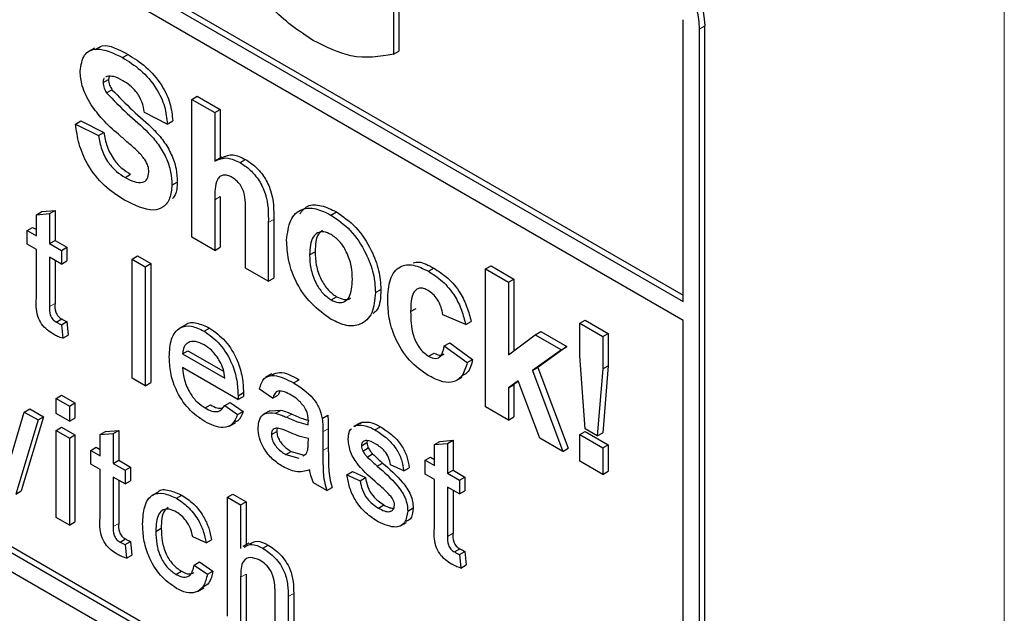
# Paper-space layout 'Blatt4' of a CAD drawing. Header units: millimetres. Extents: x 5 to 418, y 2 to 292.
# Tile 21 of 78: x 146.49 to 149.06, y 149.85 to 151.4. Entities that reach past the tile are written whole.
import ezdxf

# ---------------------------------------------------------------- set-up
doc = ezdxf.new("R2010")
doc.units = ezdxf.units.MM

psp = doc.layouts.new('Blatt4')

# ---------------------------------------------------------------- linework, layer by layer
at = {"color": 7, "linetype": 'Continuous', "lineweight": 18}
for p, q in [((149.0597, 145.4321), (149.0597, 159.0959)), ((148.2653, 151.3727), (148.2794, 151.3809)), ((147.0016, 150.928), (147.0157, 150.9362)), ((147.1412, 150.8684), (147.1553, 150.8766)), ((146.571, 150.6494), (146.5852, 150.6575)), ((147.1886, 150.3607), (147.2027, 150.3689)), ((147.2834, 150.3228), (147.2976, 150.331)), ((147.2834, 150.2743), (147.2976, 150.2824)), ((146.7371, 150.0761), (146.7512, 150.0843)), ((147.6086, 150.0504), (147.6228, 150.0585)), ((147.0691, 149.9438), (147.0833, 149.952)), ((147.1932, 149.8935), (147.2073, 149.9017))]:
    psp.add_line(p, q, dxfattribs=at)
at = {"color": 7, "linetype": 'Continuous', "lineweight": 25}
for p, q in [((142.863, 153.7566), (148.2229, 150.6624)), ((142.8771, 153.7648), (148.2229, 150.6788)), ((148.2229, 150.6134), (142.863, 153.7076)), ((141.0528, 153.0868), (148.1239, 149.0048)), ((142.8771, 152.0989), (148.138, 149.0619)), ((142.863, 152.0908), (148.1239, 149.0537)), ((147.4671, 151.5371), (147.4671, 151.3075)), ((147.4812, 151.5452), (147.4812, 151.3156)), ((148.2229, 150.6624), (148.2229, 151.3972)), ((148.2794, 149.0946), (148.2794, 151.3809)), ((148.2653, 149.0864), (148.2653, 151.3727)), ((146.6882, 151.3234), (146.6723, 151.3143)), ((146.7614, 151.2983), (146.7756, 151.3065)), ((147.4671, 151.3075), (147.4812, 151.3156)), ((146.7104, 151.2334), (146.7245, 151.2415)), ((146.7202, 151.2495), (146.717, 151.247)), ((146.726, 151.2493), (146.7245, 151.2415)), ((146.7196, 151.2067), (146.7337, 151.2148)), ((146.9417, 151.1896), (146.9559, 151.1978)), ((146.9417, 150.8303), (146.9417, 151.1896)), ((146.9417, 151.1896), (147.0016, 151.1551)), ((146.9559, 151.1978), (147.0157, 151.1632)), ((146.8779, 151.1251), (146.8181, 151.1551)), ((147.0016, 151.1551), (147.0157, 151.1632)), ((147.0016, 151.1551), (147.0016, 151.028)), ((147.0157, 151.1632), (147.0157, 151.0363)), ((146.6386, 151.1251), (146.6527, 151.1333)), ((146.6386, 151.1251), (146.6984, 151.0952)), ((146.6527, 151.1333), (146.7125, 151.1033)), ((146.8779, 151.1251), (146.892, 151.1333)), ((146.6984, 151.0952), (146.7125, 151.1033)), ((147.0198, 151.0386), (147.0038, 151.0294)), ((147.0677, 151.0248), (147.0818, 151.0329)), ((146.7677, 150.9861), (146.7819, 150.9942)), ((146.8899, 150.9659), (146.904, 150.974)), ((147.0016, 150.928), (147.0016, 150.7958)), ((147.0157, 150.9362), (147.0157, 150.804)), ((146.5366, 150.8889), (146.5507, 150.8971)), ((146.5366, 150.8889), (146.571, 150.8916)), ((146.5507, 150.8971), (146.5852, 150.8998)), ((146.571, 150.8916), (146.5852, 150.8998)), ((146.571, 150.8916), (146.571, 150.8138)), ((146.5852, 150.8998), (146.5852, 150.822)), ((147.3045, 150.8881), (147.3187, 150.8962)), ((146.5366, 150.8337), (146.5366, 150.8889)), ((147.0813, 150.7497), (147.0813, 150.8892)), ((147.1412, 150.8684), (147.1412, 150.7152)), ((147.1553, 150.8766), (147.1553, 150.7234)), ((146.5125, 150.8476), (146.5266, 150.8558)), ((146.5125, 150.8118), (146.5125, 150.8476)), ((146.5125, 150.8476), (146.5366, 150.8337)), ((146.5266, 150.8558), (146.5366, 150.85)), ((146.571, 150.8138), (146.5852, 150.822)), ((146.571, 150.8138), (146.602, 150.7959)), ((146.5852, 150.822), (146.6162, 150.8041)), ((147.0016, 150.7958), (146.9417, 150.8303)), ((146.5366, 150.7979), (146.5125, 150.8118)), ((146.5366, 150.6707), (146.5366, 150.7979)), ((146.602, 150.7959), (146.6162, 150.8041)), ((146.602, 150.7959), (146.602, 150.7601)), ((146.6162, 150.8041), (146.6162, 150.7683)), ((147.0016, 150.7958), (147.0157, 150.804)), ((147.2489, 150.7843), (147.263, 150.7925)), ((146.602, 150.7601), (146.571, 150.778)), ((146.571, 150.778), (146.571, 150.6494)), ((146.5852, 150.7699), (146.5852, 150.6575)), ((146.602, 150.7601), (146.6162, 150.7683)), ((146.786, 150.7733), (146.8001, 150.7814)), ((146.786, 150.7733), (146.8204, 150.7534)), ((146.786, 150.463), (146.786, 150.7733)), ((146.8001, 150.7814), (146.8346, 150.7616)), ((146.8204, 150.7534), (146.8346, 150.7616)), ((146.8204, 150.7534), (146.8204, 150.4431)), ((146.8346, 150.7616), (146.8346, 150.4513)), ((147.1412, 150.7152), (147.0813, 150.7497)), ((147.5583, 150.7416), (147.5724, 150.7497)), ((147.7076, 150.7475), (147.7217, 150.7557)), ((147.7076, 150.3882), (147.7076, 150.7475)), ((147.7076, 150.7475), (147.7674, 150.713)), ((147.7217, 150.7557), (147.7815, 150.7211)), ((147.1412, 150.7152), (147.1553, 150.7234)), ((147.7674, 150.713), (147.7815, 150.7211)), ((147.7674, 150.713), (147.7674, 150.5238)), ((147.7815, 150.7211), (147.7815, 150.5343)), ((147.4204, 150.686), (147.4345, 150.6942)), ((147.3048, 150.6668), (147.319, 150.6749)), ((147.5121, 150.6362), (147.5263, 150.6444)), ((146.5885, 150.6088), (146.6027, 150.617)), ((146.602, 150.602), (146.6162, 150.6102)), ((146.6162, 150.6102), (146.6196, 150.5748)), ((147.6557, 150.6024), (147.5959, 150.6277)), ((147.6557, 150.6024), (147.6699, 150.6106)), ((147.9531, 150.6058), (147.9672, 150.6139)), ((147.9672, 150.6139), (148.027, 150.5794)), ((148.2229, 149.1109), (148.2229, 150.6134)), ((146.602, 150.602), (146.6055, 150.5666)), ((146.9246, 150.6012), (146.9087, 150.592)), ((146.9739, 150.5852), (146.988, 150.5934)), ((147.8372, 150.5759), (147.8514, 150.5841)), ((147.8514, 150.5841), (147.9192, 150.545)), ((147.9531, 150.5213), (147.9531, 150.6058)), ((147.9531, 150.6058), (148.0129, 150.5712)), ((146.6055, 150.5666), (146.6196, 150.5748)), ((147.7674, 150.5238), (147.8372, 150.5759)), ((147.8372, 150.5759), (147.905, 150.5368)), ((148.0129, 150.5712), (148.027, 150.5794)), ((148.0129, 150.5712), (148.0129, 150.4867)), ((148.027, 150.5794), (148.027, 150.4949)), ((146.9176, 150.5263), (146.9317, 150.5344)), ((146.9317, 150.5344), (147.0245, 150.4808)), ((147.5999, 150.5471), (147.614, 150.5553)), ((147.5999, 150.5471), (147.6597, 150.5034)), ((147.614, 150.5553), (147.6738, 150.5115)), ((147.905, 150.5368), (147.8299, 150.4828)), ((147.9192, 150.545), (147.8441, 150.4909)), ((147.905, 150.5368), (147.9192, 150.545)), ((146.9176, 150.5263), (147.0278, 150.4626)), ((147.5591, 150.52), (147.5733, 150.5282)), ((147.6597, 150.5034), (147.6738, 150.5115)), ((147.9675, 150.3303), (147.9531, 150.5213)), ((147.0621, 150.407), (146.9176, 150.4904)), ((147.8299, 150.4828), (147.8441, 150.4909)), ((147.8299, 150.4828), (147.909, 150.2719)), ((147.8441, 150.4909), (147.9232, 150.2801)), ((148.0129, 150.4867), (147.9988, 150.3123)), ((148.0129, 150.4867), (148.027, 150.4949)), ((148.027, 150.4949), (148.0129, 150.3204)), ((146.8204, 150.4431), (146.786, 150.463)), ((147.1501, 150.474), (147.1342, 150.4648)), ((147.207, 150.4506), (147.2212, 150.4588)), ((147.6307, 150.4564), (147.6466, 150.4656)), ((147.7921, 150.4555), (147.7674, 150.4377)), ((147.8492, 150.3065), (147.7921, 150.4555)), ((146.8204, 150.4431), (146.8346, 150.4513)), ((147.1525, 150.4105), (147.1181, 150.4344)), ((147.1711, 150.4286), (147.1667, 150.4187)), ((147.7674, 150.4377), (147.7815, 150.4459)), ((147.7674, 150.4377), (147.7674, 150.3537)), ((147.7927, 150.4539), (147.7815, 150.4459)), ((147.7815, 150.4459), (147.7815, 150.3618)), ((146.5882, 150.4101), (146.6024, 150.4182)), ((146.5882, 150.4101), (146.6227, 150.3902)), ((146.5882, 150.3703), (146.5882, 150.4101)), ((146.6024, 150.4182), (146.6368, 150.3983)), ((147.0621, 150.407), (147.0762, 150.4152)), ((147.0623, 150.4171), (147.0764, 150.4253)), ((147.1525, 150.4105), (147.1667, 150.4187)), ((146.5051, 150.3745), (146.5192, 150.3827)), ((146.5192, 150.3827), (146.5552, 150.3619)), ((146.6227, 150.3902), (146.6368, 150.3983)), ((146.6227, 150.3902), (146.6227, 150.3504)), ((146.6368, 150.3983), (146.6368, 150.3586)), ((146.9762, 150.385), (146.9904, 150.3931)), ((147.0274, 150.3912), (147.0416, 150.3994)), ((147.0274, 150.3912), (147.0612, 150.3678)), ((147.0416, 150.3994), (147.0753, 150.3759)), ((147.1449, 150.3778), (147.129, 150.3686)), ((147.1449, 150.3777), (147.1744, 150.3795)), ((147.1603, 150.3714), (147.1744, 150.3795)), ((147.7674, 150.3537), (147.7076, 150.3882)), ((146.472, 150.2618), (146.5051, 150.3745)), ((146.541, 150.3538), (146.4829, 150.1606)), ((146.5552, 150.3619), (146.497, 150.1688)), ((146.5051, 150.3745), (146.541, 150.3538)), ((146.541, 150.3538), (146.5552, 150.3619)), ((146.6227, 150.3504), (146.5882, 150.3703)), ((146.6227, 150.3504), (146.6368, 150.3586)), ((147.0612, 150.3678), (147.0753, 150.3759)), ((147.2817, 150.3578), (147.2959, 150.3659)), ((147.7674, 150.3537), (147.7815, 150.3618)), ((146.5882, 150.3265), (146.6024, 150.3347)), ((146.5882, 150.3265), (146.6227, 150.3066)), ((146.5882, 150.0998), (146.5882, 150.3265)), ((146.6024, 150.3347), (146.6368, 150.3148)), ((146.7168, 150.3239), (146.7512, 150.3266)), ((146.7371, 150.3184), (146.7512, 150.3266)), ((146.7512, 150.3266), (146.7512, 150.2488)), ((147.0395, 150.338), (147.0554, 150.3472)), ((147.2976, 150.331), (147.2976, 150.2824)), ((147.3795, 150.3458), (147.3636, 150.3366)), ((147.3661, 150.3364), (147.3711, 150.34)), ((147.3711, 150.34), (147.3853, 150.3482)), ((147.3803, 150.3445), (147.3853, 150.3482)), ((147.4192, 150.3282), (147.4334, 150.3363)), ((147.9988, 150.3123), (147.9675, 150.3303)), ((146.6227, 150.3066), (146.6368, 150.3148)), ((146.6227, 150.3066), (146.6227, 150.0799)), ((146.6368, 150.3148), (146.6368, 150.0881)), ((146.7026, 150.3157), (146.7168, 150.3239)), ((146.7026, 150.3157), (146.7371, 150.3184)), ((146.7026, 150.2605), (146.7026, 150.3157)), ((146.7371, 150.3184), (146.7371, 150.2406)), ((147.1491, 150.3157), (147.1632, 150.3239)), ((147.2454, 150.2936), (147.2455, 150.3051)), ((147.2834, 150.3228), (147.2834, 150.2743)), ((147.5883, 150.2981), (147.6228, 150.3008)), ((147.6086, 150.2927), (147.6228, 150.3008)), ((147.6228, 150.3008), (147.6228, 150.223)), ((147.909, 150.2719), (147.8492, 150.3065)), ((147.9531, 150.3156), (147.9672, 150.3238)), ((147.9531, 150.2465), (147.9531, 150.3156)), ((147.9531, 150.3156), (148.0129, 150.2811)), ((147.9672, 150.3238), (148.027, 150.2892)), ((147.9988, 150.3123), (148.0129, 150.3204)), ((146.6785, 150.2744), (146.6926, 150.2826)), ((146.6785, 150.2386), (146.6785, 150.2744)), ((146.6785, 150.2744), (146.7026, 150.2605)), ((146.6926, 150.2826), (146.7026, 150.2768)), ((147.384, 150.2868), (147.3982, 150.2949)), ((147.3876, 150.2728), (147.4018, 150.281)), ((147.399, 150.2999), (147.3982, 150.2949)), ((147.5742, 150.2899), (147.5883, 150.2981)), ((147.5742, 150.2899), (147.6086, 150.2927)), ((147.5742, 150.2347), (147.5742, 150.2899)), ((147.6086, 150.2927), (147.6086, 150.2148)), ((147.909, 150.2719), (147.9232, 150.2801)), ((148.0129, 150.2811), (148.027, 150.2892)), ((148.0129, 150.2811), (148.0129, 150.212)), ((148.027, 150.2892), (148.027, 150.2201)), ((146.7371, 150.2406), (146.7512, 150.2488)), ((146.7512, 150.2488), (146.7822, 150.2309)), ((147.1867, 150.2635), (147.2009, 150.2716)), ((147.1867, 150.2635), (147.2206, 150.2542)), ((147.2009, 150.2716), (147.2348, 150.2623)), ((147.2314, 150.2602), (147.2402, 150.2651)), ((147.399, 150.2572), (147.4131, 150.2653)), ((147.5501, 150.2486), (147.5642, 150.2568)), ((147.5642, 150.2568), (147.5742, 150.2511)), ((146.7026, 150.2247), (146.6785, 150.2386)), ((146.7026, 150.0975), (146.7026, 150.2247)), ((146.7371, 150.2406), (146.7681, 150.2227)), ((146.7681, 150.2227), (146.7822, 150.2309)), ((146.7822, 150.2309), (146.7822, 150.1951)), ((147.425, 150.2334), (147.4392, 150.2416)), ((147.4942, 150.2212), (147.4598, 150.2371)), ((147.4942, 150.2212), (147.5084, 150.2294)), ((147.5501, 150.2128), (147.5501, 150.2486)), ((147.5501, 150.2486), (147.5742, 150.2347)), ((148.0129, 150.212), (147.9531, 150.2465)), ((146.7681, 150.1869), (146.7371, 150.2048)), ((146.7371, 150.2048), (146.7371, 150.0761)), ((146.7681, 150.2227), (146.7681, 150.1869)), ((147.3461, 150.2112), (147.3603, 150.2194)), ((147.3461, 150.2112), (147.3806, 150.1953)), ((147.3603, 150.2194), (147.3947, 150.2035)), ((147.3806, 150.1953), (147.3947, 150.2035)), ((147.5742, 150.1989), (147.5501, 150.2128)), ((147.5742, 150.0717), (147.5742, 150.1989)), ((147.6086, 150.2148), (147.6228, 150.223)), ((147.6086, 150.2148), (147.6396, 150.1969)), ((147.6228, 150.223), (147.6538, 150.2051)), ((147.6396, 150.1969), (147.6538, 150.2051)), ((147.6538, 150.2051), (147.6538, 150.1693)), ((148.0129, 150.212), (148.027, 150.2201)), ((146.7512, 150.1966), (146.7512, 150.0843)), ((146.7681, 150.1869), (146.7822, 150.1951)), ((147.2938, 150.1699), (147.2593, 150.1897)), ((147.2938, 150.1699), (147.3079, 150.178)), ((147.6396, 150.1611), (147.6086, 150.179)), ((147.6086, 150.179), (147.6086, 150.0504)), ((147.6396, 150.1969), (147.6396, 150.1611)), ((146.4829, 150.1606), (146.497, 150.1688)), ((146.8538, 150.166), (146.8378, 150.1569)), ((146.9017, 150.1496), (146.9158, 150.1577)), ((147.0347, 150.1523), (147.0488, 150.1605)), ((147.0347, 149.842), (147.0347, 150.1523)), ((147.0347, 150.1523), (147.0691, 150.1324)), ((147.0488, 150.1605), (147.0833, 150.1406)), ((147.6228, 150.1709), (147.6228, 150.0585)), ((147.6396, 150.1611), (147.6538, 150.1693)), ((147.0691, 150.1324), (147.0833, 150.1406)), ((147.0691, 150.1324), (147.0691, 150.0191)), ((147.0833, 150.1406), (147.0833, 150.0285)), ((147.428, 150.1242), (147.4422, 150.1323)), ((147.5046, 150.1163), (147.5187, 150.1244)), ((146.6227, 150.0799), (146.5882, 150.0998)), ((146.6227, 150.0799), (146.6368, 150.0881)), ((146.848, 150.0634), (146.8621, 150.0716)), ((147.4857, 150.0776), (147.5016, 150.0868)), ((146.7546, 150.0356), (146.7687, 150.0438)), ((146.9789, 150.0334), (146.9444, 150.0493)), ((146.7681, 150.0288), (146.7822, 150.0369)), ((146.7681, 150.0288), (146.7715, 149.9934)), ((146.7822, 150.0369), (146.7857, 150.0016)), ((146.9789, 150.0334), (146.993, 150.0415)), ((147.0908, 150.0328), (147.0749, 150.0236)), ((147.1267, 150.0196), (147.1409, 150.0278)), ((147.6261, 150.0098), (147.6403, 150.018)), ((146.7715, 149.9934), (146.7857, 150.0016)), ((147.6396, 150.003), (147.6538, 150.0112)), ((147.6396, 150.003), (147.6431, 149.9676)), ((147.6538, 150.0112), (147.6572, 149.9758)), ((146.9479, 149.9757), (146.962, 149.9839)), ((146.9479, 149.9757), (146.9823, 149.9518)), ((146.962, 149.9839), (146.9965, 149.96)), ((147.6431, 149.9676), (147.6572, 149.9758)), ((146.9005, 149.9513), (146.9147, 149.9595)), ((146.9823, 149.9518), (146.9965, 149.96)), ((147.0691, 149.9438), (147.0691, 149.8222)), ((147.0833, 149.952), (147.0833, 149.8303)), ((146.9569, 149.9068), (146.9728, 149.916)), ((147.1587, 149.7704), (147.1587, 149.9114)), ((147.1932, 149.8935), (147.1932, 149.7506)), ((147.2073, 149.9017), (147.2073, 149.7587))]:
    psp.add_line(p, q, dxfattribs=at)
for centre in [(147.9582, 151.3588), (147.9724, 151.3669)]:
    psp.add_arc(centre, 0.3074, 2.6055, 57.3945, dxfattribs=at)
for points, knots in [([(147.2582, 151.3426), (147.2204, 151.3682), (147.1452, 151.4194), (147.0584, 151.548), (147.0171, 151.6748), (147.0125, 151.7454), (147.0102, 151.7808)], [0, 0, 0, 0, 0.280091, 0.558748, 0.779191, 1, 1, 1, 1]), ([(146.6903, 151.3197), (146.696, 151.3235), (146.7178, 151.3378), (146.7511, 151.3197), (146.7756, 151.3065)], [0, 0, 0, 0, 0.265194, 1, 1, 1, 1]), ([(147.4671, 151.3075), (147.4313, 151.3011), (147.3674, 151.2897), (147.2916, 151.3264), (147.2582, 151.3426)], [0, 0, 0, 0, 0.5589632, 1, 1, 1, 1]), ([(146.6505, 151.2631), (146.6529, 151.2787), (146.6577, 151.3099), (146.6998, 151.3285), (146.738, 151.3098), (146.7614, 151.2983)], [0, 0, 0, 0, 0.279748, 0.559362, 1, 1, 1, 1]), ([(146.7756, 151.3065), (146.7912, 151.2967), (146.8224, 151.2771), (146.8629, 151.2313), (146.8876, 151.1783), (146.8906, 151.1483), (146.892, 151.1333)], [0, 0, 0, 0, 0.281015, 0.560109, 0.779825, 1, 1, 1, 1]), ([(146.7614, 151.2983), (146.7771, 151.2885), (146.8082, 151.269), (146.8487, 151.2231), (146.8735, 151.1702), (146.8764, 151.1402), (146.8779, 151.1251)], [0, 0, 0, 0, 0.281015, 0.560109, 0.779825, 1, 1, 1, 1]), ([(146.6793, 151.1749), (146.6701, 151.1916), (146.6537, 151.2216), (146.6515, 151.2504), (146.6505, 151.2631)], [0, 0, 0, 0, 0.559266, 1, 1, 1, 1]), ([(146.7622, 151.238), (146.7538, 151.2425), (146.7389, 151.2506), (146.7259, 151.2498), (146.7202, 151.2495)], [0, 0, 0, 0, 0.560544, 1, 1, 1, 1]), ([(146.7135, 151.2442), (146.713, 151.2439), (146.7104, 151.2421), (146.7104, 151.2373), (146.7104, 151.2334)], [0, 0, 0, 0, 0.162945, 1, 1, 1, 1]), ([(146.7104, 151.2334), (146.711, 151.2283), (146.712, 151.2194), (146.7173, 151.2105), (146.7196, 151.2067)], [0, 0, 0, 0, 0.55848, 1, 1, 1, 1]), ([(146.7245, 151.2415), (146.7251, 151.2365), (146.7261, 151.2275), (146.7314, 151.2187), (146.7337, 151.2148)], [0, 0, 0, 0, 0.55848, 1, 1, 1, 1]), ([(146.8181, 151.1551), (146.8165, 151.1644), (146.8133, 151.183), (146.7938, 151.2179), (146.7742, 151.2304), (146.7622, 151.238)], [0, 0, 0, 0, 0.281521, 0.560305, 1, 1, 1, 1]), ([(146.7196, 151.2067), (146.7373, 151.1882), (146.7728, 151.1512), (146.8198, 151.113), (146.8547, 151.0736), (146.8755, 151.038), (146.8883, 151), (146.8893, 150.9773), (146.8899, 150.9659)], [0, 0, 0, 0, 0.249423, 0.500053, 0.625203, 0.750142, 0.874918, 1, 1, 1, 1]), ([(146.7337, 151.2148), (146.7514, 151.1964), (146.7869, 151.1594), (146.8339, 151.1211), (146.8689, 151.0818), (146.8897, 151.0462), (146.9024, 151.0082), (146.9035, 150.9854), (146.904, 150.974)], [0, 0, 0, 0, 0.249423, 0.500053, 0.625203, 0.750142, 0.874918, 1, 1, 1, 1]), ([(146.7504, 151.0986), (146.7361, 151.1109), (146.7108, 151.133), (146.6889, 151.1621), (146.6793, 151.1749)], [0, 0, 0, 0, 0.560768, 1, 1, 1, 1]), ([(146.7661, 150.9271), (146.7486, 150.9383), (146.7137, 150.9605), (146.6697, 151.0151), (146.6457, 151.0742), (146.641, 151.1081), (146.6386, 151.1251)], [0, 0, 0, 0, 0.280715, 0.55934, 0.779309, 1, 1, 1, 1]), ([(146.7125, 151.1033), (146.7147, 151.0914), (146.7191, 151.0676), (146.7366, 151.0329), (146.7595, 151.0085), (146.7744, 150.999), (146.7819, 150.9942)], [0, 0, 0, 0, 0.280582, 0.559152, 0.779251, 1, 1, 1, 1]), ([(146.8009, 151.0538), (146.7915, 151.0623), (146.7747, 151.0776), (146.7578, 151.0921), (146.7504, 151.0986)], [0, 0, 0, 0, 0.559956, 1, 1, 1, 1]), ([(146.6984, 151.0952), (146.7006, 151.0832), (146.705, 151.0594), (146.7224, 151.0247), (146.7454, 151.0003), (146.7603, 150.9908), (146.7677, 150.9861)], [0, 0, 0, 0, 0.280582, 0.559152, 0.779251, 1, 1, 1, 1]), ([(146.83, 150.9997), (146.8296, 151.005), (146.8287, 151.0158), (146.8178, 151.0363), (146.8073, 151.0472), (146.8009, 151.0538)], [0, 0, 0, 0, 0.2797787, 0.5590879, 1, 1, 1, 1]), ([(147.0204, 151.0373), (147.0296, 151.0415), (147.0472, 151.0495), (147.0706, 151.0383), (147.0818, 151.0329)], [0, 0, 0, 0, 0.522716, 1, 1, 1, 1]), ([(147.0016, 151.028), (147.0122, 151.033), (147.0312, 151.0419), (147.0565, 151.03), (147.0677, 151.0248)], [0, 0, 0, 0, 0.559408, 1, 1, 1, 1]), ([(147.0677, 151.0248), (147.0765, 151.0189), (147.0941, 151.007), (147.1184, 150.9786), (147.1417, 150.928), (147.1414, 150.893), (147.1412, 150.8684)], [0, 0, 0, 0, 0.187232, 0.374201, 0.560543, 1, 1, 1, 1]), ([(147.0818, 151.0329), (147.0906, 151.027), (147.1083, 151.0152), (147.1325, 150.9868), (147.1559, 150.9362), (147.1555, 150.9012), (147.1553, 150.8766)], [0, 0, 0, 0, 0.187232, 0.374201, 0.560543, 1, 1, 1, 1]), ([(146.7677, 150.9861), (146.7756, 150.9819), (146.7914, 150.9735), (146.8121, 150.9713), (146.827, 150.98), (146.829, 150.9931), (146.83, 150.9997)], [0, 0, 0, 0, 0.281228, 0.561008, 0.781099, 1, 1, 1, 1]), ([(146.904, 150.974), (146.9033, 150.9615), (146.9023, 150.9437), (146.8936, 150.9337), (146.8911, 150.9308)], [0, 0, 0, 0, 0.705108, 1, 1, 1, 1]), ([(147.0471, 150.986), (147.043, 150.9881), (147.0348, 150.9922), (147.0235, 150.9927), (147.0141, 150.9889), (147.0017, 150.9713), (147.0016, 150.9472), (147.0016, 150.928)], [0, 0, 0, 0, 0.12527, 0.250505, 0.375684, 0.500963, 1, 1, 1, 1]), ([(147.0813, 150.8892), (147.082, 150.9056), (147.0828, 150.9261), (147.0755, 150.9542), (147.0678, 150.9677), (147.0579, 150.979), (147.0507, 150.9837), (147.0471, 150.986)], [0, 0, 0, 0, 0.500563, 0.625443, 0.750179, 0.874937, 1, 1, 1, 1]), ([(146.8899, 150.9659), (146.8887, 150.9539), (146.8863, 150.93), (146.8687, 150.9069), (146.8302, 150.8947), (146.7925, 150.9138), (146.7661, 150.9271)], [0, 0, 0, 0, 0.186966, 0.374006, 0.560967, 1, 1, 1, 1]), ([(147.189, 150.8225), (147.1912, 150.8409), (147.1954, 150.8775), (147.225, 150.9061), (147.2645, 150.9074), (147.2912, 150.8945), (147.3045, 150.8881)], [0, 0, 0, 0, 0.27995, 0.559147, 0.779424, 1, 1, 1, 1]), ([(147.2234, 150.891), (147.2296, 150.8989), (147.2428, 150.916), (147.2789, 150.9151), (147.3054, 150.9025), (147.3187, 150.8962)], [0, 0, 0, 0, 0.30151, 0.650518, 1, 1, 1, 1]), ([(147.3187, 150.8962), (147.336, 150.8842), (147.3707, 150.8602), (147.4094, 150.8012), (147.4315, 150.743), (147.4335, 150.7105), (147.4345, 150.6942)], [0, 0, 0, 0, 0.279785, 0.559124, 0.779388, 1, 1, 1, 1]), ([(147.3045, 150.8881), (147.3219, 150.8761), (147.3565, 150.8521), (147.3953, 150.793), (147.4174, 150.7348), (147.4194, 150.7023), (147.4204, 150.686)], [0, 0, 0, 0, 0.279785, 0.559124, 0.779388, 1, 1, 1, 1]), ([(147.3048, 150.8372), (147.2983, 150.8402), (147.2853, 150.8463), (147.269, 150.8424), (147.2516, 150.8264), (147.25, 150.8016), (147.2489, 150.7843)], [0, 0, 0, 0, 0.186985, 0.373878, 0.561022, 1, 1, 1, 1]), ([(147.2827, 150.8483), (147.2789, 150.8454), (147.265, 150.8348), (147.2639, 150.8102), (147.263, 150.7925)], [0, 0, 0, 0, 0.278205, 1, 1, 1, 1]), ([(147.3049, 150.6161), (147.2872, 150.6286), (147.252, 150.6535), (147.2107, 150.7132), (147.1913, 150.7731), (147.1898, 150.806), (147.189, 150.8225)], [0, 0, 0, 0, 0.2801445, 0.5588988, 0.7790531, 1, 1, 1, 1]), ([(147.3605, 150.7203), (147.3601, 150.7318), (147.3592, 150.7546), (147.3473, 150.7901), (147.3277, 150.8208), (147.3124, 150.8318), (147.3048, 150.8372)], [0, 0, 0, 0, 0.281043, 0.560553, 0.78042, 1, 1, 1, 1]), ([(147.263, 150.7925), (147.2635, 150.781), (147.2643, 150.758), (147.2763, 150.7223), (147.296, 150.6914), (147.3113, 150.6804), (147.319, 150.6749)], [0, 0, 0, 0, 0.281015, 0.560464, 0.780394, 1, 1, 1, 1]), ([(147.2489, 150.7843), (147.2493, 150.7728), (147.2502, 150.7499), (147.2621, 150.7141), (147.2819, 150.6833), (147.2972, 150.6723), (147.3048, 150.6668)], [0, 0, 0, 0, 0.281015, 0.560464, 0.780394, 1, 1, 1, 1]), ([(147.5187, 150.7636), (147.5236, 150.7646), (147.5394, 150.7679), (147.5589, 150.7571), (147.5724, 150.7497)], [0, 0, 0, 0, 0.305493, 1, 1, 1, 1]), ([(147.4523, 150.6667), (147.4533, 150.6855), (147.4554, 150.723), (147.4807, 150.7563), (147.5187, 150.7611), (147.5451, 150.7481), (147.5583, 150.7416)], [0, 0, 0, 0, 0.280707, 0.559643, 0.779504, 1, 1, 1, 1]), ([(147.5583, 150.7416), (147.5707, 150.7337), (147.5953, 150.7179), (147.6267, 150.6805), (147.6464, 150.6396), (147.6526, 150.6148), (147.6557, 150.6024)], [0, 0, 0, 0, 0.280457, 0.559337, 0.779383, 1, 1, 1, 1]), ([(147.5724, 150.7497), (147.5848, 150.7418), (147.6095, 150.7261), (147.6409, 150.6887), (147.6605, 150.6478), (147.6667, 150.623), (147.6699, 150.6106)], [0, 0, 0, 0, 0.280457, 0.559337, 0.779383, 1, 1, 1, 1]), ([(147.3048, 150.6668), (147.3113, 150.6638), (147.3244, 150.6577), (147.3408, 150.6616), (147.3579, 150.6782), (147.3595, 150.703), (147.3605, 150.7203)], [0, 0, 0, 0, 0.18693, 0.373819, 0.560978, 1, 1, 1, 1]), ([(147.4204, 150.686), (147.4187, 150.6669), (147.4153, 150.6288), (147.3846, 150.6009), (147.3458, 150.5963), (147.3185, 150.6095), (147.3049, 150.6161)], [0, 0, 0, 0, 0.279924, 0.559367, 0.779516, 1, 1, 1, 1]), ([(147.4345, 150.6942), (147.4339, 150.6738), (147.433, 150.6465), (147.4181, 150.6344), (147.4143, 150.6313)], [0, 0, 0, 0, 0.7467925, 1, 1, 1, 1]), ([(147.5578, 150.6912), (147.5538, 150.6932), (147.5459, 150.6972), (147.5349, 150.6978), (147.5259, 150.6939), (147.5131, 150.6779), (147.5125, 150.6547), (147.5121, 150.6362)], [0, 0, 0, 0, 0.125319, 0.250544, 0.375796, 0.501063, 1, 1, 1, 1]), ([(147.5959, 150.6277), (147.5948, 150.6345), (147.5925, 150.6481), (147.5832, 150.6678), (147.5706, 150.6829), (147.5621, 150.6884), (147.5578, 150.6912)], [0, 0, 0, 0, 0.2805608, 0.5596483, 0.7796002, 1, 1, 1, 1]), ([(146.5812, 150.5772), (146.5758, 150.5806), (146.565, 150.5873), (146.5494, 150.6035), (146.5346, 150.6348), (146.5357, 150.6559), (146.5366, 150.6707)], [0, 0, 0, 0, 0.1874327, 0.3738211, 0.5594622, 1, 1, 1, 1]), ([(147.319, 150.6749), (147.3254, 150.6721), (147.3382, 150.6664), (147.3506, 150.6675), (147.3547, 150.6716), (147.355, 150.6719)], [0, 0, 0, 0, 0.482219, 0.964333, 1, 1, 1, 1]), ([(147.5579, 150.47), (147.5411, 150.4817), (147.5075, 150.5049), (147.471, 150.5641), (147.4543, 150.62), (147.453, 150.6511), (147.4523, 150.6667)], [0, 0, 0, 0, 0.279707, 0.558485, 0.778934, 1, 1, 1, 1]), ([(146.571, 150.6494), (146.5706, 150.6421), (146.57, 150.6331), (146.5754, 150.621), (146.5806, 150.6138), (146.5853, 150.6108), (146.5885, 150.6088)], [0, 0, 0, 0, 0.499596, 0.625239, 0.750354, 1, 1, 1, 1]), ([(146.5852, 150.6575), (146.5847, 150.6503), (146.5842, 150.6413), (146.5895, 150.6292), (146.5947, 150.6219), (146.5995, 150.619), (146.6027, 150.617)], [0, 0, 0, 0, 0.499596, 0.625239, 0.750354, 1, 1, 1, 1]), ([(147.5121, 150.6362), (147.5125, 150.616), (147.513, 150.5907), (147.5254, 150.5575), (147.5347, 150.5418), (147.5463, 150.5284), (147.5549, 150.5228), (147.5591, 150.52)], [0, 0, 0, 0, 0.499313, 0.62455, 0.749763, 0.874784, 1, 1, 1, 1]), ([(146.5885, 150.6088), (146.591, 150.6074), (146.5956, 150.605), (146.6, 150.6029), (146.602, 150.602)], [0, 0, 0, 0, 0.5599652, 1, 1, 1, 1]), ([(146.6027, 150.617), (146.6052, 150.6156), (146.6097, 150.6132), (146.6142, 150.6111), (146.6162, 150.6102)], [0, 0, 0, 0, 0.5599652, 1, 1, 1, 1]), ([(146.925, 150.6007), (146.9252, 150.6011), (146.9314, 150.6093), (146.9546, 150.6086), (146.9769, 150.5985), (146.988, 150.5934)], [0, 0, 0, 0, 0.024421, 0.511721, 1, 1, 1, 1]), ([(146.8831, 150.5184), (146.884, 150.5347), (146.8857, 150.5672), (146.9074, 150.5961), (146.9396, 150.6017), (146.9624, 150.5907), (146.9739, 150.5852)], [0, 0, 0, 0, 0.280748, 0.559775, 0.779666, 1, 1, 1, 1]), ([(146.9739, 150.5852), (146.9881, 150.5751), (147.0166, 150.5549), (147.0469, 150.5041), (147.0606, 150.4567), (147.0617, 150.4303), (147.0623, 150.4171)], [0, 0, 0, 0, 0.279366, 0.558398, 0.778885, 1, 1, 1, 1]), ([(146.988, 150.5934), (147.0023, 150.5833), (147.0308, 150.563), (147.0611, 150.5123), (147.0747, 150.4649), (147.0758, 150.4385), (147.0764, 150.4253)], [0, 0, 0, 0, 0.279366, 0.558398, 0.778885, 1, 1, 1, 1]), ([(146.6055, 150.5666), (146.601, 150.5682), (146.593, 150.571), (146.5848, 150.5753), (146.5812, 150.5772)], [0, 0, 0, 0, 0.560078, 1, 1, 1, 1]), ([(146.9737, 150.5495), (146.966, 150.5532), (146.9507, 150.5606), (146.9321, 150.5575), (146.9204, 150.5454), (146.9185, 150.5326), (146.9176, 150.5263)], [0, 0, 0, 0, 0.28019, 0.559728, 0.779642, 1, 1, 1, 1]), ([(147.0152, 150.5066), (147.0083, 150.5168), (146.9961, 150.5351), (146.9806, 150.5451), (146.9737, 150.5495)], [0, 0, 0, 0, 0.558512, 1, 1, 1, 1]), ([(147.5591, 150.52), (147.5654, 150.5171), (147.5779, 150.5114), (147.5946, 150.5208), (147.5979, 150.5371), (147.5999, 150.5471)], [0, 0, 0, 0, 0.28016, 0.558978, 1, 1, 1, 1]), ([(146.9757, 150.3495), (146.9612, 150.3594), (146.9322, 150.3791), (146.8998, 150.4295), (146.8849, 150.4781), (146.8837, 150.5049), (146.8831, 150.5184)], [0, 0, 0, 0, 0.279952, 0.558661, 0.778994, 1, 1, 1, 1]), ([(147.0278, 150.4626), (147.0269, 150.4707), (147.0253, 150.4851), (147.0183, 150.5), (147.0152, 150.5066)], [0, 0, 0, 0, 0.560674, 1, 1, 1, 1]), ([(147.5733, 150.5282), (147.5797, 150.5249), (147.59, 150.5198), (147.5968, 150.5245), (147.5993, 150.5262)], [0, 0, 0, 0, 0.628112, 1, 1, 1, 1]), ([(147.6738, 150.5115), (147.6705, 150.4981), (147.6655, 150.4777), (147.6502, 150.4708), (147.6449, 150.4684)], [0, 0, 0, 0, 0.655166, 1, 1, 1, 1]), ([(146.9176, 150.4904), (146.9186, 150.4796), (146.9208, 150.4578), (146.9352, 150.4249), (146.9552, 150.3992), (146.9692, 150.3897), (146.9762, 150.385)], [0, 0, 0, 0, 0.280633, 0.559687, 0.779661, 1, 1, 1, 1]), ([(147.6597, 150.5034), (147.6559, 150.4908), (147.6484, 150.4657), (147.6215, 150.4494), (147.5891, 150.4537), (147.5683, 150.4646), (147.5579, 150.47)], [0, 0, 0, 0, 0.280244, 0.559157, 0.779326, 1, 1, 1, 1]), ([(147.1181, 150.4344), (147.1212, 150.4449), (147.1275, 150.4659), (147.1615, 150.4737), (147.1897, 150.4594), (147.207, 150.4506)], [0, 0, 0, 0, 0.2804297, 0.5593032, 1, 1, 1, 1]), ([(147.1512, 150.4718), (147.1574, 150.4745), (147.1768, 150.483), (147.2033, 150.4686), (147.2212, 150.4588)], [0, 0, 0, 0, 0.3238372, 1, 1, 1, 1]), ([(147.2008, 150.4184), (147.195, 150.4216), (147.1833, 150.4279), (147.167, 150.4313), (147.157, 150.4231), (147.154, 150.4147), (147.1525, 150.4105)], [0, 0, 0, 0, 0.2808547, 0.5597509, 0.7794996, 1, 1, 1, 1]), ([(147.207, 150.4506), (147.225, 150.4392), (147.25, 150.4232), (147.2757, 150.3846), (147.2797, 150.3667), (147.2817, 150.3578)], [0, 0, 0, 0, 0.559253, 0.779195, 1, 1, 1, 1]), ([(147.0623, 150.4171), (147.0622, 150.4152), (147.0622, 150.4119), (147.0621, 150.4085), (147.0621, 150.407)], [0, 0, 0, 0, 0.559999, 1, 1, 1, 1]), ([(147.0764, 150.4253), (147.0764, 150.4234), (147.0763, 150.42), (147.0763, 150.4167), (147.0762, 150.4152)], [0, 0, 0, 0, 0.559999, 1, 1, 1, 1]), ([(147.2366, 150.3858), (147.2304, 150.3935), (147.2193, 150.4073), (147.2065, 150.415), (147.2008, 150.4184)], [0, 0, 0, 0, 0.557871, 1, 1, 1, 1]), ([(146.9762, 150.385), (146.9822, 150.3819), (146.994, 150.3759), (147.0144, 150.374), (147.0225, 150.3847), (147.0274, 150.3912)], [0, 0, 0, 0, 0.2812824, 0.5619063, 1, 1, 1, 1]), ([(146.9904, 150.3931), (146.9964, 150.3899), (147.0068, 150.3842), (147.016, 150.3845), (147.0198, 150.3846)], [0, 0, 0, 0, 0.580827, 1, 1, 1, 1]), ([(147.1744, 150.3795), (147.1797, 150.3778), (147.189, 150.3748), (147.1985, 150.3707), (147.2027, 150.3689)], [0, 0, 0, 0, 0.5599184, 1, 1, 1, 1]), ([(147.2455, 150.3502), (147.2454, 150.3566), (147.2452, 150.368), (147.2392, 150.3804), (147.2366, 150.3858)], [0, 0, 0, 0, 0.561903, 1, 1, 1, 1]), ([(147.0612, 150.3678), (147.0573, 150.3587), (147.0496, 150.3406), (147.0195, 150.329), (146.9923, 150.3417), (146.9757, 150.3495)], [0, 0, 0, 0, 0.2806132, 0.5608329, 1, 1, 1, 1]), ([(147.0753, 150.3759), (147.072, 150.3659), (147.0677, 150.353), (147.0569, 150.3497), (147.0545, 150.3489)], [0, 0, 0, 0, 0.776004, 1, 1, 1, 1]), ([(147.1146, 150.3334), (147.1154, 150.3413), (147.1169, 150.3572), (147.132, 150.3745), (147.1495, 150.3725), (147.1603, 150.3714)], [0, 0, 0, 0, 0.280458, 0.560983, 1, 1, 1, 1]), ([(147.1603, 150.3714), (147.1655, 150.3697), (147.1749, 150.3666), (147.1844, 150.3625), (147.1886, 150.3607)], [0, 0, 0, 0, 0.5599184, 1, 1, 1, 1]), ([(147.1886, 150.3607), (147.1993, 150.3561), (147.2185, 150.3478), (147.2372, 150.3431), (147.2454, 150.341)], [0, 0, 0, 0, 0.560185, 1, 1, 1, 1]), ([(147.2027, 150.3689), (147.2135, 150.3641), (147.2285, 150.3575), (147.243, 150.3537), (147.2471, 150.3526)], [0, 0, 0, 0, 0.719639, 1, 1, 1, 1]), ([(147.2817, 150.3578), (147.2823, 150.3511), (147.2834, 150.3392), (147.2834, 150.3278), (147.2834, 150.3228)], [0, 0, 0, 0, 0.559817, 1, 1, 1, 1]), ([(147.2959, 150.3659), (147.2965, 150.3593), (147.2976, 150.3474), (147.2976, 150.336), (147.2976, 150.331)], [0, 0, 0, 0, 0.559817, 1, 1, 1, 1]), ([(147.1789, 150.2322), (147.1699, 150.238), (147.152, 150.2495), (147.1297, 150.2775), (147.1165, 150.3079), (147.1152, 150.3249), (147.1146, 150.3334)], [0, 0, 0, 0, 0.280815, 0.55969, 0.779696, 1, 1, 1, 1]), ([(147.1937, 150.3227), (147.1839, 150.3271), (147.1716, 150.3327), (147.1586, 150.3322), (147.1533, 150.3293), (147.1498, 150.3238), (147.1493, 150.3184), (147.1491, 150.3157)], [0, 0, 0, 0, 0.50028, 0.625326, 0.750269, 0.875147, 1, 1, 1, 1]), ([(147.1648, 150.3322), (147.1647, 150.332), (147.1634, 150.33), (147.1633, 150.3267), (147.1632, 150.3239)], [0, 0, 0, 0, 0.114706, 1, 1, 1, 1]), ([(147.2454, 150.341), (147.2454, 150.3427), (147.2454, 150.3458), (147.2455, 150.3488), (147.2455, 150.3502)], [0, 0, 0, 0, 0.5600235, 1, 1, 1, 1]), ([(147.3496, 150.3026), (147.3501, 150.3137), (147.3507, 150.3255), (147.3574, 150.3301), (147.3577, 150.3303)], [0, 0, 0, 0, 0.9416213, 1, 1, 1, 1]), ([(147.3711, 150.34), (147.3796, 150.3403), (147.3947, 150.3409), (147.4117, 150.3321), (147.4192, 150.3282)], [0, 0, 0, 0, 0.558938, 1, 1, 1, 1]), ([(147.3853, 150.3482), (147.3937, 150.3485), (147.4088, 150.3491), (147.4258, 150.3402), (147.4334, 150.3363)], [0, 0, 0, 0, 0.558938, 1, 1, 1, 1]), ([(147.4192, 150.3282), (147.4289, 150.3219), (147.4481, 150.3095), (147.4739, 150.2824), (147.4898, 150.2497), (147.4927, 150.2307), (147.4942, 150.2212)], [0, 0, 0, 0, 0.280737, 0.560427, 0.77945, 1, 1, 1, 1]), ([(147.4334, 150.3363), (147.443, 150.3301), (147.4623, 150.3176), (147.4881, 150.2906), (147.5039, 150.2579), (147.5069, 150.2389), (147.5084, 150.2294)], [0, 0, 0, 0, 0.280737, 0.560427, 0.77945, 1, 1, 1, 1]), ([(147.1491, 150.3157), (147.1494, 150.3118), (147.1502, 150.3039), (147.1562, 150.2913), (147.1681, 150.2755), (147.1791, 150.2684), (147.1867, 150.2635)], [0, 0, 0, 0, 0.186565, 0.373467, 0.560613, 1, 1, 1, 1]), ([(147.1632, 150.3239), (147.1636, 150.32), (147.1643, 150.3121), (147.1704, 150.2995), (147.1822, 150.2837), (147.1932, 150.2766), (147.2009, 150.2716)], [0, 0, 0, 0, 0.186565, 0.373467, 0.560613, 1, 1, 1, 1]), ([(147.2455, 150.3051), (147.236, 150.3075), (147.219, 150.3118), (147.2014, 150.3194), (147.1937, 150.3227)], [0, 0, 0, 0, 0.55976, 1, 1, 1, 1]), ([(147.426, 150.1876), (147.4085, 150.2028), (147.3867, 150.2218), (147.3644, 150.252), (147.3528, 150.2749), (147.3509, 150.2915), (147.3496, 150.3026)], [0, 0, 0, 0, 0.501321, 0.626592, 0.751817, 1, 1, 1, 1]), ([(147.4217, 150.2909), (147.4134, 150.2955), (147.4009, 150.3024), (147.389, 150.2991), (147.3846, 150.2935), (147.3842, 150.289), (147.384, 150.2868)], [0, 0, 0, 0, 0.49977, 0.749095, 0.874592, 1, 1, 1, 1]), ([(147.2402, 150.2651), (147.242, 150.2698), (147.2452, 150.2782), (147.2453, 150.2889), (147.2454, 150.2936)], [0, 0, 0, 0, 0.558995, 1, 1, 1, 1]), ([(147.2976, 150.2824), (147.2976, 150.2711), (147.2977, 150.2523), (147.2984, 150.226), (147.3006, 150.2027), (147.3055, 150.1862), (147.3079, 150.178)], [0, 0, 0, 0, 0.340206, 0.560339, 0.780175, 1, 1, 1, 1]), ([(147.384, 150.2868), (147.3842, 150.2842), (147.3846, 150.2797), (147.3867, 150.2749), (147.3876, 150.2728)], [0, 0, 0, 0, 0.559236, 1, 1, 1, 1]), ([(147.3982, 150.2949), (147.3984, 150.2924), (147.3987, 150.2879), (147.4008, 150.2831), (147.4018, 150.281)], [0, 0, 0, 0, 0.559236, 1, 1, 1, 1]), ([(147.4018, 150.281), (147.4036, 150.2778), (147.4069, 150.272), (147.4112, 150.2674), (147.4131, 150.2653)], [0, 0, 0, 0, 0.559084, 1, 1, 1, 1]), ([(147.4598, 150.2371), (147.4586, 150.2433), (147.4561, 150.2557), (147.4421, 150.2775), (147.4295, 150.2858), (147.4217, 150.2909)], [0, 0, 0, 0, 0.280304, 0.560237, 1, 1, 1, 1]), ([(147.2834, 150.2743), (147.2835, 150.2629), (147.2835, 150.2442), (147.2842, 150.2178), (147.2864, 150.1945), (147.2913, 150.1781), (147.2938, 150.1699)], [0, 0, 0, 0, 0.340206, 0.560339, 0.780175, 1, 1, 1, 1]), ([(147.3876, 150.2728), (147.3895, 150.2696), (147.3928, 150.2638), (147.3971, 150.2592), (147.399, 150.2572)], [0, 0, 0, 0, 0.559084, 1, 1, 1, 1]), ([(147.399, 150.2572), (147.4038, 150.2527), (147.4125, 150.2446), (147.4212, 150.2368), (147.425, 150.2334)], [0, 0, 0, 0, 0.559965, 1, 1, 1, 1]), ([(147.4131, 150.2653), (147.418, 150.2608), (147.4266, 150.2528), (147.4353, 150.245), (147.4392, 150.2416)], [0, 0, 0, 0, 0.559965, 1, 1, 1, 1]), ([(147.249, 150.2236), (147.2372, 150.2202), (147.2162, 150.2143), (147.1903, 150.2267), (147.1789, 150.2322)], [0, 0, 0, 0, 0.559971, 1, 1, 1, 1]), ([(147.2593, 150.1897), (147.2566, 150.1961), (147.2517, 150.2076), (147.2498, 150.2187), (147.249, 150.2236)], [0, 0, 0, 0, 0.559697, 1, 1, 1, 1]), ([(147.425, 150.2334), (147.4429, 150.2178), (147.4652, 150.1983), (147.4888, 150.168), (147.4981, 150.1507), (147.5038, 150.1326), (147.5043, 150.1217), (147.5046, 150.1163)], [0, 0, 0, 0, 0.500446, 0.625396, 0.750274, 0.875069, 1, 1, 1, 1]), ([(147.4392, 150.2416), (147.457, 150.226), (147.4794, 150.2065), (147.503, 150.1762), (147.5123, 150.1589), (147.5179, 150.1408), (147.5185, 150.1299), (147.5187, 150.1244)], [0, 0, 0, 0, 0.500446, 0.625396, 0.750274, 0.875069, 1, 1, 1, 1]), ([(147.4277, 150.0886), (147.4168, 150.0955), (147.3951, 150.1092), (147.3673, 150.1425), (147.3517, 150.1791), (147.348, 150.2005), (147.3461, 150.2112)], [0, 0, 0, 0, 0.280739, 0.559297, 0.779311, 1, 1, 1, 1]), ([(147.3947, 150.2035), (147.3961, 150.1955), (147.3988, 150.1797), (147.4156, 150.1503), (147.4321, 150.1391), (147.4422, 150.1323)], [0, 0, 0, 0, 0.281314, 0.561069, 1, 1, 1, 1]), ([(146.8539, 150.1658), (146.8541, 150.166), (146.8597, 150.1742), (146.8832, 150.1719), (146.9049, 150.1625), (146.9158, 150.1577)], [0, 0, 0, 0, 0.011465, 0.505148, 1, 1, 1, 1]), ([(147.3806, 150.1953), (147.3819, 150.1874), (147.3847, 150.1715), (147.4014, 150.1421), (147.4179, 150.131), (147.428, 150.1242)], [0, 0, 0, 0, 0.281314, 0.561069, 1, 1, 1, 1]), ([(147.4583, 150.1573), (147.4524, 150.1632), (147.4418, 150.1739), (147.4308, 150.1834), (147.426, 150.1876)], [0, 0, 0, 0, 0.559788, 1, 1, 1, 1]), ([(146.8135, 150.0822), (146.8144, 150.0982), (146.8162, 150.13), (146.8355, 150.1612), (146.8681, 150.1651), (146.8904, 150.1548), (146.9017, 150.1496)], [0, 0, 0, 0, 0.280838, 0.55968, 0.779579, 1, 1, 1, 1]), ([(146.9017, 150.1496), (146.9118, 150.1429), (146.9322, 150.1295), (146.9573, 150.0976), (146.973, 150.0637), (146.9769, 150.0435), (146.9789, 150.0334)], [0, 0, 0, 0, 0.2802671, 0.5594386, 0.7795347, 1, 1, 1, 1]), ([(146.9158, 150.1577), (146.926, 150.151), (146.9463, 150.1377), (146.9715, 150.1057), (146.9871, 150.0719), (146.9911, 150.0517), (146.993, 150.0415)], [0, 0, 0, 0, 0.2802671, 0.5594386, 0.7795347, 1, 1, 1, 1]), ([(147.4701, 150.1321), (147.4699, 150.1345), (147.4695, 150.1393), (147.4654, 150.1485), (147.461, 150.1539), (147.4583, 150.1573)], [0, 0, 0, 0, 0.279757, 0.559839, 1, 1, 1, 1]), ([(146.9019, 150.1136), (146.8956, 150.1167), (146.883, 150.1228), (146.8665, 150.1206), (146.8498, 150.1046), (146.8487, 150.0804), (146.848, 150.0634)], [0, 0, 0, 0, 0.187089, 0.37388, 0.56073, 1, 1, 1, 1]), ([(146.8798, 150.1257), (146.8763, 150.1231), (146.8631, 150.113), (146.8625, 150.0891), (146.8621, 150.0716)], [0, 0, 0, 0, 0.265832, 1, 1, 1, 1]), ([(147.428, 150.1242), (147.4333, 150.1213), (147.4438, 150.1157), (147.4578, 150.1136), (147.468, 150.1191), (147.4694, 150.1278), (147.4701, 150.1321)], [0, 0, 0, 0, 0.281188, 0.560952, 0.781095, 1, 1, 1, 1]), ([(147.4422, 150.1323), (147.4475, 150.1293), (147.4565, 150.1242), (147.4645, 150.1239), (147.4677, 150.1238)], [0, 0, 0, 0, 0.596492, 1, 1, 1, 1]), ([(147.5187, 150.1244), (147.5175, 150.1127), (147.5158, 150.0954), (147.504, 150.0908), (147.5002, 150.0893)], [0, 0, 0, 0, 0.679034, 1, 1, 1, 1]), ([(146.7472, 150.004), (146.7418, 150.0074), (146.731, 150.0141), (146.7155, 150.0303), (146.7006, 150.0616), (146.7018, 150.0826), (146.7026, 150.0975)], [0, 0, 0, 0, 0.187433, 0.373821, 0.559462, 1, 1, 1, 1]), ([(146.9444, 150.0493), (146.9427, 150.0564), (146.9393, 150.0707), (146.9281, 150.0904), (146.915, 150.1051), (146.9062, 150.1108), (146.9019, 150.1136)], [0, 0, 0, 0, 0.2802132, 0.5594758, 0.779649, 1, 1, 1, 1]), ([(147.5046, 150.1163), (147.5029, 150.1053), (147.4996, 150.0834), (147.4708, 150.0691), (147.444, 150.0812), (147.4277, 150.0886)], [0, 0, 0, 0, 0.279926, 0.560038, 1, 1, 1, 1]), ([(146.7371, 150.0761), (146.7366, 150.0689), (146.7361, 150.0599), (146.7414, 150.0478), (146.7466, 150.0405), (146.7514, 150.0376), (146.7546, 150.0356)], [0, 0, 0, 0, 0.499596, 0.625239, 0.750354, 1, 1, 1, 1]), ([(146.7512, 150.0843), (146.7508, 150.0771), (146.7502, 150.0681), (146.7556, 150.0559), (146.7608, 150.0487), (146.7655, 150.0457), (146.7687, 150.0438)], [0, 0, 0, 0, 0.499596, 0.625239, 0.750354, 1, 1, 1, 1]), ([(146.9017, 149.9148), (146.8874, 149.9248), (146.8589, 149.9447), (146.8284, 149.9954), (146.8151, 150.0427), (146.8141, 150.069), (146.8135, 150.0822)], [0, 0, 0, 0, 0.279595, 0.558341, 0.778834, 1, 1, 1, 1]), ([(146.8621, 150.0716), (146.8625, 150.0606), (146.8632, 150.0387), (146.8729, 150.0043), (146.8926, 149.9749), (146.9073, 149.9646), (146.9147, 149.9595)], [0, 0, 0, 0, 0.281276, 0.560536, 0.78011, 1, 1, 1, 1]), ([(147.6188, 149.9782), (147.6134, 149.9816), (147.6026, 149.9883), (147.587, 150.0045), (147.5722, 150.0358), (147.5733, 150.0569), (147.5742, 150.0717)], [0, 0, 0, 0, 0.187433, 0.373821, 0.559462, 1, 1, 1, 1]), ([(146.7687, 150.0438), (146.7712, 150.0424), (146.7757, 150.0399), (146.7802, 150.0379), (146.7822, 150.0369)], [0, 0, 0, 0, 0.5599652, 1, 1, 1, 1]), ([(146.848, 150.0634), (146.8483, 150.0524), (146.849, 150.0306), (146.8588, 149.9961), (146.8784, 149.9667), (146.8932, 149.9565), (146.9005, 149.9513)], [0, 0, 0, 0, 0.281276, 0.560536, 0.78011, 1, 1, 1, 1]), ([(147.6086, 150.0504), (147.6082, 150.0431), (147.6076, 150.0341), (147.613, 150.022), (147.6182, 150.0148), (147.6229, 150.0118), (147.6261, 150.0098)], [0, 0, 0, 0, 0.499596, 0.625239, 0.750354, 1, 1, 1, 1]), ([(147.6228, 150.0585), (147.6223, 150.0513), (147.6218, 150.0423), (147.6271, 150.0302), (147.6323, 150.0229), (147.6371, 150.02), (147.6403, 150.018)], [0, 0, 0, 0, 0.499596, 0.625239, 0.750354, 1, 1, 1, 1]), ([(146.7546, 150.0356), (146.7571, 150.0342), (146.7616, 150.0318), (146.7661, 150.0297), (146.7681, 150.0288)], [0, 0, 0, 0, 0.5599652, 1, 1, 1, 1]), ([(147.0778, 150.0222), (147.0842, 150.0259), (147.0976, 150.0336), (147.1167, 150.0245), (147.1267, 150.0196)], [0, 0, 0, 0, 0.470183, 1, 1, 1, 1]), ([(147.092, 150.0304), (147.0983, 150.034), (147.1118, 150.0418), (147.1308, 150.0327), (147.1409, 150.0278)], [0, 0, 0, 0, 0.470183, 1, 1, 1, 1]), ([(147.1267, 150.0196), (147.1376, 150.0123), (147.1593, 149.9976), (147.1848, 149.9595), (147.1926, 149.9233), (147.193, 149.9035), (147.1932, 149.8935)], [0, 0, 0, 0, 0.2803178, 0.5583395, 0.7785536, 1, 1, 1, 1]), ([(147.1409, 150.0278), (147.1518, 150.0204), (147.1735, 150.0058), (147.199, 149.9677), (147.2067, 149.9315), (147.2071, 149.9116), (147.2073, 149.9017)], [0, 0, 0, 0, 0.2803178, 0.5583395, 0.7785536, 1, 1, 1, 1]), ([(147.6403, 150.018), (147.6428, 150.0166), (147.6473, 150.0142), (147.6518, 150.0121), (147.6538, 150.0112)], [0, 0, 0, 0, 0.5599652, 1, 1, 1, 1]), ([(146.7715, 149.9934), (146.767, 149.995), (146.759, 149.9978), (146.7508, 150.0021), (146.7472, 150.004)], [0, 0, 0, 0, 0.560078, 1, 1, 1, 1]), ([(147.119, 149.9883), (147.1104, 149.9918), (147.0934, 149.9988), (147.0701, 149.9854), (147.0695, 149.9596), (147.0691, 149.9438)], [0, 0, 0, 0, 0.280205, 0.55932, 1, 1, 1, 1]), ([(147.6261, 150.0098), (147.6286, 150.0084), (147.6331, 150.006), (147.6376, 150.0039), (147.6396, 150.003)], [0, 0, 0, 0, 0.5599652, 1, 1, 1, 1]), ([(146.9005, 149.9513), (146.9073, 149.9482), (146.9207, 149.9419), (146.9412, 149.9475), (146.9454, 149.965), (146.9479, 149.9757)], [0, 0, 0, 0, 0.280899, 0.560906, 1, 1, 1, 1]), ([(147.1587, 149.9114), (147.1585, 149.9191), (147.158, 149.9345), (147.1496, 149.9592), (147.1345, 149.9782), (147.1242, 149.9849), (147.119, 149.9883)], [0, 0, 0, 0, 0.281222, 0.559777, 0.779378, 1, 1, 1, 1]), ([(147.6431, 149.9676), (147.6386, 149.9692), (147.6306, 149.972), (147.6224, 149.9763), (147.6188, 149.9782)], [0, 0, 0, 0, 0.560078, 1, 1, 1, 1]), ([(146.9823, 149.9518), (146.9798, 149.9407), (146.9747, 149.9185), (146.9537, 149.9027), (146.928, 149.9019), (146.9105, 149.9105), (146.9017, 149.9148)], [0, 0, 0, 0, 0.280202, 0.55951, 0.779586, 1, 1, 1, 1]), ([(146.9147, 149.9595), (146.9216, 149.9561), (146.9341, 149.9498), (146.9435, 149.9541), (146.9477, 149.956)], [0, 0, 0, 0, 0.548596, 1, 1, 1, 1]), ([(146.9965, 149.96), (146.9942, 149.9484), (146.9904, 149.9289), (146.9771, 149.9211), (146.9716, 149.9179)], [0, 0, 0, 0, 0.593899, 1, 1, 1, 1])]:
    psp.add_open_spline(points, degree=3, knots=knots, dxfattribs=at)

doc.saveas('drawing.dxf')
